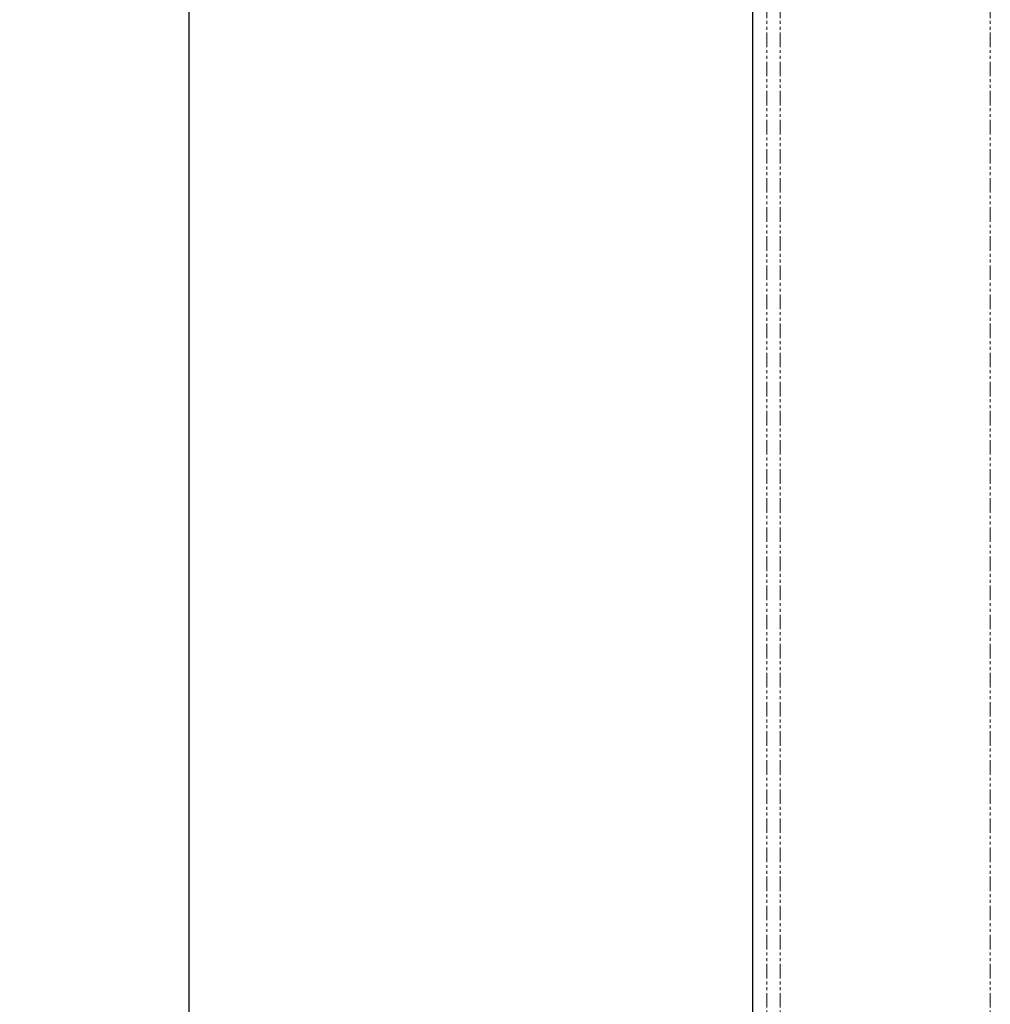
# Paper-space layout 'Inground Anchor' of a CAD drawing. Header units: millimetres. Extents: x 262 to 9484, y 125 to 8141.
# Tile 3 of 53: x 262 to 686, y 2564 to 2994. Entities that reach past the tile are written whole.
import ezdxf

# ---------------------------------------------------------------- set-up
doc = ezdxf.new("R2010")
doc.units = ezdxf.units.MM
doc.linetypes.add('PHANTOM', pattern=[12.7, 6.35, -1.27, 1.27, -1.27, 1.27, -1.27])
doc.layers.add('COMPONENT_GEOMETRY', color=7, linetype='Continuous')
doc.styles.add('SLDTEXTSTYLE0', font='TXT', dxfattribs={"width": 0.75})
doc.dimstyles.new('SLDDIMSTYLE0', dxfattribs={"dimtxt": 50, "dimasz": 3.302, "dimexe": 0, "dimexo": 0.0625, "dimgap": 12.5, "dimtad": 0, "dimtih": 1, "dimtoh": 1, "dimdec": 0, "dimrnd": 1e-09, "dimzin": 12, "dimdsep": 46, "dimtxsty": 'SLDTEXTSTYLE0', "dimsah": 1, "dimcen": 0.09, "dimadec": 0, "dimazin": 3, "dimtfac": 1, "dimtdec": 0, "dimtofl": 0, "dimtmove": 0, "dimatfit": 3, "dimfxl": 1, "dimfrac": 2, "dimtolj": 1, "dimtzin": 12, "dimarcsym": 0})

# ---------------------------------------------------------------- blocks, each defined once
blk = doc.blocks.new('_D_15')
at = {"layer": 'COMPONENT_GEOMETRY', "color": 7}
for p, q in [((684.69, 3671.66), (333.07, 3671.66)), ((336.24, 3671.66), (336.24, 2257.49)), ((336.24, 763.94), (336.24, 2178.11)), ((519.43, 763.94), (333.07, 763.94))]:
    blk.add_line(p, q, dxfattribs=at)
for points in [[(336.24, 3671.66), (335.73, 3668.36), (336.75, 3668.36)], [(336.24, 763.94), (336.75, 767.24), (335.73, 767.24)]]:
    blk.add_solid(points, dxfattribs=at)
at = {"layer": 'COMPONENT_GEOMETRY', "color": 7, "insert": (262.35, 2242.57), "char_height": 50, "attachment_point": 1, "style": 'SLDTEXTSTYLE0'}
blk.add_mtext('2908', dxfattribs=at)

psp = doc.layouts.new('Inground Anchor')

# ---------------------------------------------------------------- linework, layer by layer
at = {"color": 7, "linetype": 'Continuous', "lineweight": 25}
psp.add_line((582.2, 3661.44), (582.2, 787.44), dxfattribs=at)
at = {"color": 8, "linetype": 'PHANTOM', "lineweight": 18}
for p, q in [((588.36, 3661.44), (588.36, 787.44)), ((594.19, 3661.44), (594.19, 787.44)), ((685.89, 3661.44), (685.89, 787.44))]:
    psp.add_line(p, q, dxfattribs=at)

# ---------------------------------------------------------------- dimensions: what is measured, and where the dimension line sits
at = {"layer": 'COMPONENT_GEOMETRY', "color": 7}
dim = psp.add_linear_dim(base=(336.24, 763.94), p1=(685.96, 3671.66), p2=(520.7, 763.94), angle=90, dimstyle='SLDDIMSTYLE0', dxfattribs=at)
dim.commit()
dim.dimension.update_dxf_attribs({"geometry": '_D_15', "text_midpoint": (336.24, 2217.8), "dimtype": 160})

doc.saveas('drawing.dxf')
